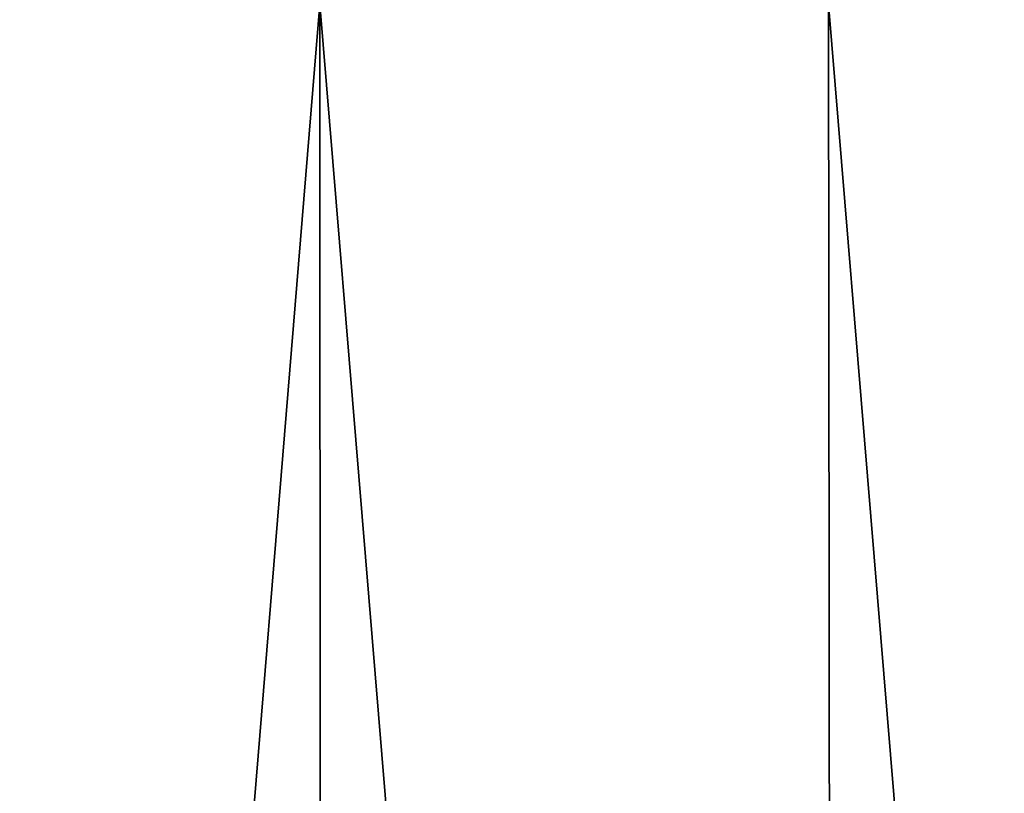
# Model space of a CAD drawing. Header units: millimetres. Extents: x -112 to 112, y -55 to 40.
# Tile 106 of 171: x -0.16 to 3.31, y 29.22 to 31.94. Entities that reach past the tile are written whole.
import ezdxf

# ---------------------------------------------------------------- set-up
doc = ezdxf.new("R2010")
doc.units = ezdxf.units.MM
doc.header["$LTSCALE"] = 52.148148
doc.layers.add('1', color=7, linetype='CONTINUOUS')

msp = doc.modelspace()

# ---------------------------------------------------------------- linework, layer by layer
at = {"layer": '1', "linetype": 'Continuous'}
for points in [[(0.9072, 10, 24.7334), (-0.8994, 32, 24.4455), (-0.9072, 10, 24.7334), (0.9072, 10, 24.7334)], [(0.9072, 10, -24.7334), (-0.9072, 10, -24.7334), (0.8994, 32, -24.4455), (0.9072, 10, -24.7334)], [(0.8994, 32, -24.4455), (-0.9072, 10, -24.7334), (-0.8994, 32, -24.4455), (0.8994, 32, -24.4455)], [(0.8994, 32, 24.4455), (-0.8994, 32, 24.4455), (0.9072, 10, 24.7334), (0.8994, 32, 24.4455)], [(2.7167, 10, 24.6004), (0.8994, 32, 24.4455), (0.9072, 10, 24.7334), (2.7167, 10, 24.6004)], [(2.6932, 32, 24.3133), (0.8994, 32, 24.4455), (2.7167, 10, 24.6004), (2.6932, 32, 24.3133)], [(2.7167, 10, -24.6004), (0.9072, 10, -24.7334), (0.8994, 32, -24.4455), (2.7167, 10, -24.6004)], [(2.6932, 32, -24.3133), (2.7167, 10, -24.6004), (0.8994, 32, -24.4455), (2.6932, 32, -24.3133)], [(4.5116, 10, 24.3353), (2.6932, 32, 24.3133), (2.7167, 10, 24.6004), (4.5116, 10, 24.3353)], [(4.4725, 32, 24.0497), (2.6932, 32, 24.3133), (4.5116, 10, 24.3353), (4.4725, 32, 24.0497)], [(4.5116, 10, -24.3353), (2.7167, 10, -24.6004), (2.6932, 32, -24.3133), (4.5116, 10, -24.3353)], [(4.4725, 32, -24.0497), (4.5116, 10, -24.3353), (2.6932, 32, -24.3133), (4.4725, 32, -24.0497)]]:
    msp.add_3dface(points, dxfattribs=at)

doc.saveas('drawing.dxf')
